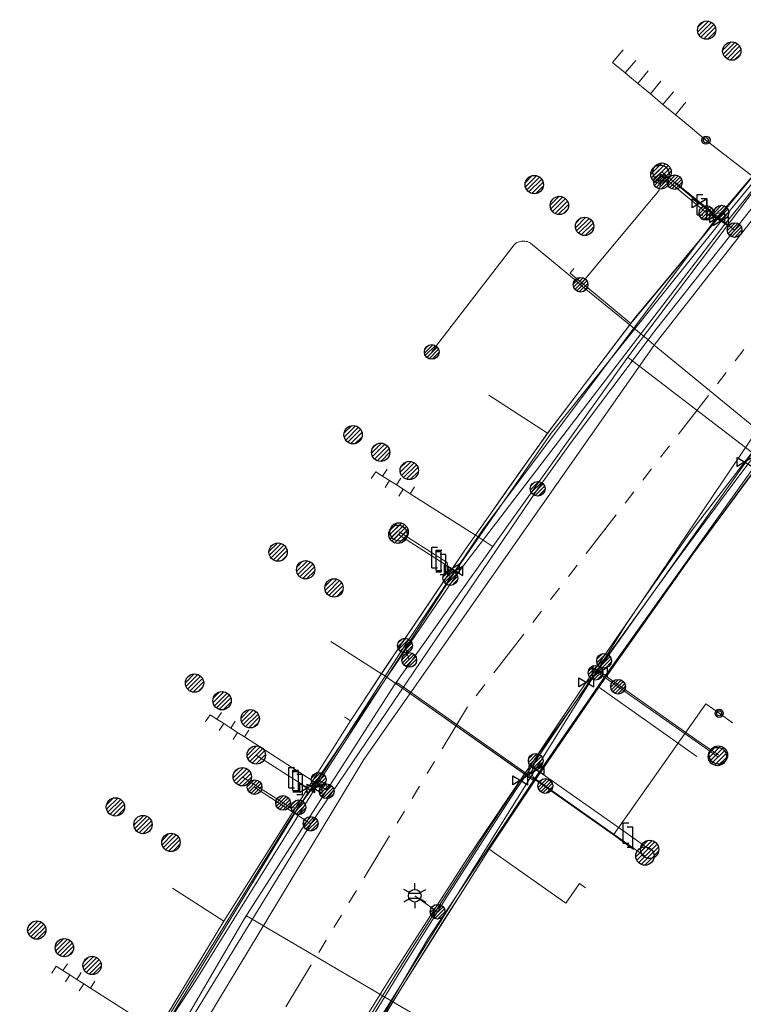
# Model space of a CAD drawing. Header units: metres. Extents: x 197355 to 199157, y 355772 to 356286.
# Tile 96 of 256: x 197612 to 197656, y 356110 to 356170. Entities that reach past the tile are written whole.
import ezdxf
from ezdxf.enums import TextEntityAlignment as Align
from ezdxf.lldxf.tags import DXFTag

# ---------------------------------------------------------------- set-up
doc = ezdxf.new("R2010")
doc.units = ezdxf.units.M
doc.linetypes.add('RI-GWA', pattern=[18.45, 6, -1.8, 1.75, -1.8, 1.75, -1.8, 1.75, -1.8])
for name, color, linetype, lineweight in [('B-WE-KL-DATA_HULPSTUK_KPNB.V.-S', 90, 'Continuous', 25), ('B-WE-KL-DATA_KABELBUNDEL_KPNB.V.-G', 90, 'Continuous', 18), ('B-WE-KL-DATA_KABELBUNDEL_ZIGGOB.V.-G', 94, 'Continuous', 18), ('B-WE-KL-DATA_TELECOM_ZIGGOB.V.-G', 94, 'KL-TELECOM-ALGEMEEN-N', 18), ('B-WE-KL-DATA_ZIGGOB.V.-G', 94, 'KL-DATA-N', 18), ('B-WE-KL-ET_LS_ENEXISNETBEHEERB.V.-G', 190, 'KL-LS-N', 18), ('B-WE-KL-ET_LS_HULPSTUK_ENEXISNETBEHEERB.V.-G', 190, 'Continuous', 18), ('B-WE-KL-ET_LS_HULPSTUK_ENEXISNETBEHEERB.V.-S', 190, 'Continuous', 25), ('B-WE-KL-ET_LS_KABELBUNDEL_ENEXISNETBEHEERB.V.-G', 190, 'KL-BUNDEL-N', 18), ('B-WE-KL-GAS_HULPSTUK_ENEXISNETBEHEERB.V.-S', 30, 'Continuous', 25), ('B-WE-KL-GAS_LD_AANSLUITLEIDING_30 MBAR_PE_25_ENEXISNETBEHEERB.V.-G', 50, 'KL-GAS-LD-N', 18), ('B-WE-KL-GAS_LD_AANSLUITLEIDING_30 MBAR_PE_40_ENEXISNETBEHEERB.V.-G', 50, 'KL-GAS-LD-N', 18), ('B-WE-KL-GAS_LD_ENEXISNETBEHEERB.V.-G', 50, 'KL-GAS-LD-N', 18), ('B-WE-KL-GAS_LD_HOOFDLEIDING_30 MBAR_PE_ENEXISNETBEHEERB.V.-G', 50, 'KL-GAS-LD-N', 18), ('B-WE-KL-GAS_LD_HOOFDLEIDING_30 MBAR_PVC_110_ENEXISNETBEHEERB.V.-G', 50, 'KL-GAS-LD-N', 18), ('B-WE-KL-WATER_HULPSTUK_NVWATERLEIDINGMAATSCHAPPIJLIMBURG-S', 170, 'Continuous', 25), ('B-WE-KL-WATER_TRANSPORTLEIDING_NVWATERLEIDINGMAATSCHAPPIJLIMBURG-G', 170, 'KL-WATER-TR-N', 18), ('B-WE-RI-GWA_GEMEENTEROERMOND-G', 30, 'RI-GWA', 18)]:
    doc.layers.add(name, color=color, linetype=linetype, lineweight=lineweight)
doc.styles.add('NLCS-ISO', font='NLCS-ISO.ttf')
doc.styles.get("Standard").update_dxf_attribs({"font": 'isocp.shx'})
doc.linetypes.add('KL-BUNDEL-N', pattern='A,28,-5,[103,NLCS.SHX,S=1.25,R=0,X=0,Y=0],-5,[103,NLCS.SHX,S=1.25,R=0,X=0,Y=0],-5,[103,NLCS.SHX,S=1.25,R=0,X=0,Y=0],-5,[103,NLCS.SHX,S=1.25,R=0,X=0,Y=0],-5', length=53)
tags = doc.linetypes.add('KL-DATA-N', pattern='A,4,-1,[101,NLCS.SHX,S=0.5,R=0,X=0,Y=0],-1,4,-1,["D",Standard,S=1,R=0,X=-0.25,Y=-0.5],-1.5', length=12.5).pattern_tags.tags
tags[18] = DXFTag(74, 10)
tags = doc.linetypes.add('KL-GAS-LD-N', pattern='A,4,-1,[69,NLCS.SHX,S=0.5,R=0,X=0,Y=0],-1,4,-1,["L",Standard,S=1,R=0,X=0.25,Y=-0.5],-2', length=13).pattern_tags.tags
tags[18] = DXFTag(74, 10)
tags = doc.linetypes.add('KL-LS-N', pattern='A,4,-1,[103,NLCS.SHX,S=0.75,R=0,X=0,Y=0],-1,4,-1,["L",Standard,S=1,R=0,X=0,Y=-0.5],-2', length=13).pattern_tags.tags
tags[18] = DXFTag(74, 10)
doc.linetypes.add('KL-TELECOM-ALGEMEEN-N', pattern='A,7,-1,[101,NLCS.SHX,S=0.5,R=0,X=0,Y=0],-1', length=9)
doc.linetypes.add('KL-WATER-TR-N', pattern='A,7,-0.5,[168,NLCS.SHX,S=0.75,R=0,X=0.75,Y=0],-2,[168,NLCS.SHX,S=0.75,R=0,X=0.75,Y=0],-2', length=11.5)

# ---------------------------------------------------------------- blocks, each defined once
blk = doc.blocks.new('SKL-ET_HULP_MOF-SO')
h = blk.add_hatch()
h.set_pattern_fill('ANSI31', color=256, scale=6, style=0)
h.set_pattern_definition([(45, (-2.25, -126.982), (-0.53033, 0.53033), [])])
edge = h.paths.add_edge_path()
edge.add_arc((0, 0), 2.25, 0, 360)
at = {"linetype": 'Continuous'}
blk.add_circle((0, 0), 2.25, dxfattribs=at)
blk = doc.blocks.new('SKL-WTB_HULP_AANSLUITPUNT-SO')
h = blk.add_hatch()
h.set_pattern_fill('ANSI31', color=256, scale=3, style=0)
h.set_pattern_definition([(45, (-1.125, -63.491), (-0.265165, 0.265165), [])])
edge = h.paths.add_edge_path()
edge.add_arc((0, 0), 1.12, 0, 360)
at = {"linetype": 'Continuous'}
blk.add_circle((0, 0), 1.12, dxfattribs=at)
blk = doc.blocks.new('SKL-WTB_HULP_AFSLUITER-SO')
for p, q in [((2.3, 1.37), (-2.3, -1.37)), ((-2.3, 1.37), (2.3, -1.37)), ((2.3, -1.37), (2.3, 1.37))]:
    blk.add_line(p, q)
at = {"ltscale": 0.1}
blk.add_line((-2.3, -1.37), (-2.3, 1.37), dxfattribs=at)
blk = doc.blocks.new('SKL-WTB_HULP_VERLOOPSTUK-SO')
for p, q in [((-0.539, -0.383), (-0.539, 0.867)), ((-0.539, 0.867), (-0.193, 0.867)), ((0.048, 0.598), (-0.298, 0.598)), ((0.048, -0.652), (0.048, 0.598)), ((-0.539, -0.383), (-0.193, -0.383)), ((0.048, -0.652), (-0.298, -0.652))]:
    blk.add_line(p, q)
blk = doc.blocks.new('SKL-ET_HULP_AANSLUITPUNT-SO')
h = blk.add_hatch()
h.set_pattern_fill('ANSI31', color=256, scale=30, style=0)
h.set_pattern_definition([(45, (-11.25, -634.91), (-2.65165, 2.65165), [])])
edge = h.paths.add_edge_path()
edge.add_arc((0, 0), 11.2, 0, 360)
at = {"linetype": 'Continuous'}
blk.add_circle((0, 0), 11.2, dxfattribs=at)
blk = doc.blocks.new('B-SIE-WEG_LICHTMAST-SO')
at = {"ltscale": 0.1}
for p, q in [((0, 0.386), (0, 0.772)), ((-0.334, 0.193), (-0.668, 0.386)), ((0.334, 0.193), (0.668, 0.386)), ((-0.334, -0.193), (-0.668, -0.386)), ((0, -0.386), (0, -0.772)), ((0.334, -0.193), (0.668, -0.386))]:
    blk.add_line(p, q, dxfattribs=at)
at = {"flags": 128}
for points in [[(-0.354, 0.152), (0.354, 0.152)], [(-0.354, -0.152), (0.354, -0.152)]]:
    blk.add_lwpolyline(points, dxfattribs=at)
at = {"ltscale": 0.1}
blk.add_circle((0, 0), 0.386, dxfattribs=at)
at = {"style": 'NLCS-ISO'}
blk.add_attdef('TYPE', text='', height=0.549, dxfattribs=at).set_placement((0, 0.772), align=Align.BOTTOM_CENTER)
blk = doc.blocks.new('SIE-WEG_AFVALBAK_TYPE_01')
for radius in [0.25, 0.156]:
    blk.add_circle((0, 0), radius)

msp = doc.modelspace()

# ---------------------------------------------------------------- linework, layer by layer
at = {"layer": 'B-WE-KL-DATA_KABELBUNDEL_KPNB.V.-G', "ltscale": 0.5, "flags": 128}
for points in [[(197655.318, 356157.482), (197656.988, 356159.598), (197663.302, 356167.565)], [(197650.823, 356160.429), (197650.697, 356159.886), (197650.243, 356159.344), (197646.029, 356154.287), (197645.905, 356154.139)], [(197651.656, 356160.411), (197655.318, 356157.483)], [(197616.652, 356098.599), (197632.646, 356125.097), (197650.411, 356150.442), (197650.685, 356150.805), (197657.284, 356159.254)], [(197643.281, 356141.657), (197645.356, 356144.537), (197650.026, 356150.758), (197650.301, 356151.125), (197655.318, 356157.482)], [(197636.804, 356150.025), (197637.246, 356150.601), (197641.84, 356156.588), (197641.895, 356156.634), (197641.953, 356156.676), (197642.015, 356156.712), (197642.08, 356156.742), (197642.147, 356156.767), (197642.216, 356156.787), (197642.287, 356156.8), (197642.358, 356156.807), (197642.43, 356156.808), (197642.501, 356156.803), (197642.572, 356156.791), (197642.642, 356156.774), (197642.71, 356156.751), (197642.775, 356156.722), (197642.838, 356156.687), (197645.525, 356154.452), (197645.905, 356154.139)], [(197645.905, 356154.139), (197650.026, 356150.758), (197650.411, 356150.442), (197656.711, 356145.272), (197656.712, 356145.272)], [(197624.02, 356093.85), (197648.63, 356133.282), (197656.711, 356145.272)], [(197629.404, 356121.167), (197643.281, 356141.657)], [(197629.404, 356121.167), (197627.501, 356122.412), (197625.976, 356123.409)], [(197575.683, 356112.365), (197586.897, 356107.4), (197597.742, 356101.674), (197607.337, 356096.03), (197607.604, 356095.882), (197610.394, 356094.329), (197610.597, 356094.245), (197610.806, 356094.179), (197611.019, 356094.13), (197611.237, 356094.1), (197611.456, 356094.088), (197611.675, 356094.094), (197611.893, 356094.12), (197612.107, 356094.163), (197612.318, 356094.224), (197612.523, 356094.303), (197612.72, 356094.399), (197612.908, 356094.512), (197613.086, 356094.64), (197613.253, 356094.782), (197613.407, 356094.938), (197616.062, 356098.884), (197618.532, 356103.38), (197629.404, 356121.167)]]:
    msp.add_lwpolyline(points, dxfattribs=at)
at = {"layer": 'B-WE-KL-DATA_KABELBUNDEL_ZIGGOB.V.-G', "ltscale": 0.5, "flags": 128}
for points in [[(197648.977, 356151.776), (197657.585, 356162.134)], [(197667.031, 356158.562), (197662.777, 356152.829), (197642.467, 356124.219)], [(197645.499, 356155.125), (197645.275, 356154.855), (197648.977, 356151.776)], [(197643.891, 356145.066), (197648.977, 356151.776)], [(197640.287, 356147.376), (197643.891, 356145.066)], [(197658.818, 356145.86), (197652.776, 356137.665), (197647.012, 356129.529)], [(197633.743, 356130.354), (197638.835, 356137.895), (197643.891, 356145.066)], [(197630.628, 356132.307), (197633.727, 356130.33)], [(197631.848, 356127.465), (197633.727, 356130.33)], [(197633.727, 356130.33), (197633.743, 356130.354)], [(197642.467, 356124.219), (197633.743, 356130.354)], [(197647.012, 356129.529), (197643.086, 356123.783)], [(197653.008, 356125.278), (197647.012, 356129.529)], [(197624.095, 356115.213), (197631.848, 356127.465)], [(197631.848, 356127.465), (197631.471, 356127.713)], [(197642.467, 356124.219), (197638.997, 356119.072), (197634.204, 356111.631), (197629.038, 356103.323), (197623.499, 356094.148), (197621.378, 356090.417), (197621.637, 356087.68)], [(197643.086, 356123.783), (197640.322, 356119.618)], [(197643.086, 356123.783), (197642.467, 356124.219)], [(197640.322, 356119.618), (197634.988, 356111.185), (197630.172, 356103.284)], [(197646.212, 356117.248), (197645.844, 356117.507), (197645.01, 356116.321), (197640.322, 356119.618)], [(197620.95, 356117.236), (197624.095, 356115.213)], [(197611.822, 356103.015), (197615.443, 356100.706), (197619.772, 356108.075), (197624.095, 356115.213)]]:
    msp.add_lwpolyline(points, dxfattribs=at)
at = {"layer": 'B-WE-KL-DATA_TELECOM_ZIGGOB.V.-G', "ltscale": 0.5, "flags": 128}
for points in [[(197657.015, 356162.608), (197657.585, 356162.134), (197649.189, 356152.055), (197644.096, 356145.35), (197642.631, 356143.309), (197641.368, 356141.528), (197640.103, 356139.723), (197638.835, 356137.895), (197637.566, 356136.044), (197636.293, 356134.17), (197635.019, 356132.274), (197633.743, 356130.354), (197643.086, 356123.783), (197640.565, 356119.996), (197638.942, 356117.463), (197637.593, 356115.338), (197636.275, 356113.245), (197634.988, 356111.185), (197633.735, 356109.158), (197632.514, 356107.165), (197631.326, 356105.207), (197630.172, 356103.284), (197629.003, 356101.313), (197627.871, 356099.383), (197622.524, 356090.203), (197623.142, 356087.475), (197625.937, 356085.43), (197627.442, 356084.258), (197629.005, 356083.028), (197630.623, 356081.741), (197632.987, 356079.84), (197633.219, 356080.166)], [(197657.015, 356162.608), (197657.585, 356162.134), (197649.189, 356152.055), (197644.096, 356145.35), (197642.631, 356143.309), (197641.368, 356141.528), (197640.103, 356139.723), (197638.835, 356137.895), (197637.566, 356136.044), (197636.293, 356134.17), (197635.019, 356132.274), (197633.727, 356130.33), (197632.55, 356128.541), (197631.848, 356127.465), (197631.471, 356127.713)], [(197645.499, 356155.125), (197645.275, 356154.855), (197648.977, 356151.776), (197649.189, 356152.055), (197657.585, 356162.134), (197657.015, 356162.608)], [(197631.471, 356127.713), (197631.848, 356127.465), (197632.55, 356128.541), (197633.743, 356130.354), (197643.086, 356123.783), (197645.031, 356126.652), (197647.012, 356129.529), (197649.859, 356133.589), (197652.776, 356137.665), (197655.762, 356141.756), (197658.818, 356145.86), (197661.298, 356149.135), (197663.349, 356151.823), (197668.407, 356147.96)], [(197631.471, 356127.713), (197631.848, 356127.465), (197632.55, 356128.541), (197633.743, 356130.354), (197643.086, 356123.783), (197645.031, 356126.652), (197647.012, 356129.529), (197649.859, 356133.589), (197652.776, 356137.665), (197655.762, 356141.756), (197658.818, 356145.86), (197663.826, 356142.008)], [(197630.628, 356132.307), (197633.727, 356130.33), (197632.55, 356128.541), (197631.848, 356127.465), (197631.471, 356127.713)], [(197630.628, 356132.307), (197633.727, 356130.33), (197632.55, 356128.541), (197631.848, 356127.465), (197631.471, 356127.713)], [(197630.628, 356132.307), (197633.727, 356130.33), (197632.55, 356128.541), (197631.848, 356127.465), (197631.471, 356127.713)], [(197630.628, 356132.307), (197633.727, 356130.33), (197632.55, 356128.541), (197631.848, 356127.465), (197631.471, 356127.713)], [(197630.628, 356132.307), (197633.727, 356130.33), (197632.55, 356128.541), (197631.848, 356127.465), (197631.471, 356127.713)], [(197630.628, 356132.307), (197633.727, 356130.33), (197632.55, 356128.541), (197631.848, 356127.465), (197631.471, 356127.713)], [(197630.628, 356132.307), (197633.727, 356130.33), (197632.55, 356128.541), (197631.848, 356127.465), (197631.471, 356127.713)], [(197630.628, 356132.307), (197633.727, 356130.33), (197632.55, 356128.541), (197631.848, 356127.465), (197631.471, 356127.713)], [(197630.628, 356132.307), (197633.727, 356130.33), (197632.55, 356128.541), (197631.848, 356127.465), (197631.471, 356127.713)], [(197630.628, 356132.307), (197633.727, 356130.33), (197632.55, 356128.541), (197631.848, 356127.465), (197631.471, 356127.713)], [(197630.628, 356132.307), (197633.727, 356130.33), (197632.55, 356128.541), (197631.848, 356127.465), (197631.471, 356127.713)], [(197630.628, 356132.307), (197633.727, 356130.33), (197632.55, 356128.541), (197631.848, 356127.465), (197631.471, 356127.713)], [(197630.628, 356132.307), (197633.727, 356130.33), (197632.55, 356128.541), (197631.848, 356127.465), (197631.471, 356127.713)], [(197630.628, 356132.307), (197633.727, 356130.33), (197632.55, 356128.541), (197631.848, 356127.465), (197631.471, 356127.713)], [(197630.628, 356132.307), (197633.727, 356130.33), (197632.55, 356128.541), (197631.848, 356127.465), (197631.471, 356127.713)], [(197630.628, 356132.307), (197633.727, 356130.33), (197632.55, 356128.541), (197631.848, 356127.465), (197631.471, 356127.713)], [(197630.628, 356132.307), (197633.727, 356130.33), (197632.55, 356128.541), (197631.848, 356127.465), (197631.471, 356127.713)], [(197630.628, 356132.307), (197633.727, 356130.33), (197632.55, 356128.541), (197631.848, 356127.465), (197631.471, 356127.713)], [(197631.471, 356127.713), (197631.848, 356127.465), (197632.55, 356128.541), (197633.743, 356130.354), (197643.086, 356123.783), (197640.565, 356119.996), (197638.942, 356117.463), (197637.593, 356115.338), (197636.275, 356113.245), (197634.988, 356111.185), (197633.735, 356109.158), (197632.514, 356107.165), (197631.326, 356105.207), (197630.172, 356103.284), (197629.003, 356101.313), (197627.871, 356099.383), (197622.524, 356090.203), (197623.142, 356087.475), (197625.937, 356085.43), (197627.442, 356084.258), (197629.005, 356083.028), (197630.623, 356081.741), (197632.296, 356080.398), (197633.063, 356081.708), (197633.679, 356081.348), (197637.575, 356088.009), (197636.798, 356088.463)], [(197631.471, 356127.713), (197631.848, 356127.465), (197632.55, 356128.541), (197633.743, 356130.354), (197643.086, 356123.783), (197640.565, 356119.996), (197638.942, 356117.463), (197637.593, 356115.338), (197636.275, 356113.245), (197634.988, 356111.185), (197633.735, 356109.158), (197632.514, 356107.165), (197631.326, 356105.207), (197630.172, 356103.284), (197636.281, 356099.696)], [(197631.471, 356127.713), (197631.848, 356127.465), (197632.55, 356128.541), (197633.743, 356130.354), (197643.086, 356123.783), (197645.031, 356126.652), (197647.012, 356129.529), (197653.008, 356125.278)], [(197631.471, 356127.713), (197631.848, 356127.465), (197632.55, 356128.541), (197633.743, 356130.354), (197643.086, 356123.783), (197640.565, 356119.996), (197640.322, 356119.618), (197645.01, 356116.321), (197645.844, 356117.507), (197646.212, 356117.248)]]:
    msp.add_lwpolyline(points, dxfattribs=at)
at = {"layer": 'B-WE-KL-DATA_ZIGGOB.V.-G', "ltscale": 0.5, "flags": 128}
msp.add_lwpolyline([(197634.534, 356076.285), (197634.174, 356076.74), (197634.069, 356077.31), (197634.498, 356077.835), (197632.602, 356079.302), (197631.616, 356077.921), (197621.884, 356085.078), (197621.378, 356090.417), (197623.499, 356094.148), (197629.038, 356103.323), (197634.204, 356111.631), (197638.997, 356119.072), (197642.467, 356124.219), (197662.777, 356152.829), (197667.031, 356158.562), (197669.93, 356162.275), (197678.762, 356171.715), (197683.715, 356177.577), (197703.399, 356196.675), (197729.636, 356219.51), (197733.823, 356222.706), (197734.486, 356223.011), (197735.301, 356223.264), (197736.498, 356223.331), (197737.749, 356223.035), (197738.86, 356222.396), (197743.687, 356216.772), (197750.039, 356223.262), (197753.761, 356226.299), (197776.533, 356241.02), (197787.535, 356244.89)], dxfattribs=at)
at = {"layer": 'B-WE-KL-ET_LS_ENEXISNETBEHEERB.V.-G', "ltscale": 0.5, "flags": 128}
for points in [[(197726.714, 356229.311), (197726.953, 356229.509), (197727.037, 356229.602), (197727.064, 356229.694), (197727.033, 356229.784), (197726.946, 356229.874), (197726.831, 356229.94), (197726.717, 356229.962), (197726.603, 356229.937), (197726.49, 356229.868), (197722.632, 356226.715), (197719.119, 356223.834), (197715.629, 356220.938), (197711.815, 356217.734), (197704.253, 356211.518), (197701.878, 356209.383), (197699.97, 356207.649), (197698.044, 356205.88), (197696.284, 356204.245), (197694.562, 356202.629), (197692.879, 356201.031), (197691.235, 356199.453), (197689.63, 356197.893), (197688.064, 356196.352), (197686.536, 356194.831), (197685.048, 356193.328), (197683.121, 356191.349), (197681.44, 356189.592), (197679.816, 356187.862), (197678.249, 356186.16), (197672.54, 356179.773), (197653.97, 356157.913), (197639.929, 356139.164), (197635.169, 356132.067), (197629.891, 356123.858), (197628.662, 356122.179), (197620.521, 356108.801), (197616.861, 356102.656), (197616.806, 356102.527), (197616.809, 356102.423), (197616.864, 356102.334), (197616.971, 356102.261), (197616.987, 356102.253), (197617.105, 356102.215), (197617.207, 356102.223), (197617.293, 356102.279), (197617.363, 356102.382)], [(197676.315, 356183.996), (197672.54, 356179.773), (197653.97, 356157.913), (197639.929, 356139.164), (197635.169, 356132.067), (197629.891, 356123.858), (197628.662, 356122.179), (197620.521, 356108.801), (197612.578, 356095.463), (197612.525, 356095.337), (197612.509, 356095.177), (197612.544, 356095.02), (197612.628, 356094.882), (197612.752, 356094.778), (197613.956, 356094.067), (197621.16, 356089.861), (197621.306, 356089.732), (197621.392, 356089.556), (197621.404, 356089.362), (197621.34, 356089.177), (197620.133, 356087.11), (197620.035, 356086.896), (197619.981, 356086.666), (197619.975, 356086.43), (197620.019, 356086.183), (197620.127, 356085.909), (197620.255, 356085.644), (197620.404, 356085.39), (197620.57, 356085.148), (197620.755, 356084.918), (197620.956, 356084.704), (197621.174, 356084.505), (197621.405, 356084.323), (197621.892, 356083.969), (197635.646, 356073.258), (197636.422, 356072.629), (197638.492, 356070.885), (197638.662, 356070.791), (197638.856, 356070.77), (197639.043, 356070.825), (197639.194, 356070.947), (197640.304, 356072.28), (197640.456, 356072.403), (197640.643, 356072.458), (197640.837, 356072.437), (197641.008, 356072.344), (197642.657, 356070.971), (197642.76, 356070.915), (197642.876, 356070.903), (197642.988, 356070.936), (197643.079, 356071.01)], [(197679.756, 356171.436), (197679.018, 356170.604), (197678.884, 356170.414), (197678.795, 356170.199), (197678.757, 356169.969), (197678.77, 356169.737), (197678.794, 356169.601), (197678.896, 356169.276), (197679.011, 356168.967), (197679.14, 356168.676), (197679.282, 356168.404), (197679.436, 356168.153), (197679.6, 356167.923), (197679.775, 356167.717), (197679.96, 356167.534), (197680.033, 356167.451), (197680.069, 356167.346), (197680.062, 356167.236), (197680.013, 356167.137), (197674.962, 356160.57), (197674.816, 356160.441), (197674.631, 356160.378), (197674.437, 356160.391), (197674.262, 356160.477), (197673.86, 356160.787), (197673.54, 356160.941), (197673.22, 356161.069), (197672.903, 356161.17), (197672.59, 356161.244), (197672.28, 356161.291), (197671.974, 356161.31), (197671.675, 356161.302), (197671.381, 356161.267), (197671.095, 356161.205), (197670.817, 356161.116), (197670.547, 356161), (197670.287, 356160.857), (197670.037, 356160.689), (197669.798, 356160.494), (197669.571, 356160.275), (197669.355, 356160.031), (197668.289, 356158.673), (197665.934, 356155.761), (197662.113, 356150.945), (197658.356, 356146.092), (197656.903, 356144.182), (197655.158, 356141.865), (197651.462, 356136.864), (197647.833, 356131.826), (197646.236, 356129.581), (197641.932, 356123.2), (197639.744, 356119.843), (197637.695, 356116.637), (197637.161, 356115.79), (197635.207, 356112.658), (197633.284, 356109.517), (197632.65, 356108.47), (197630.461, 356104.796), (197629.554, 356103.251), (197620.133, 356087.11), (197620.035, 356086.896), (197619.981, 356086.666), (197619.975, 356086.43), (197620.019, 356086.183), (197620.127, 356085.909), (197620.255, 356085.644), (197620.404, 356085.39), (197620.57, 356085.148), (197620.755, 356084.918), (197620.956, 356084.704), (197621.174, 356084.505), (197621.405, 356084.323), (197621.892, 356083.969), (197635.646, 356073.258), (197636.422, 356072.629), (197638.492, 356070.885), (197638.662, 356070.791), (197638.856, 356070.77), (197639.043, 356070.825), (197639.194, 356070.947), (197640.304, 356072.28), (197640.456, 356072.403), (197640.643, 356072.458), (197640.837, 356072.437), (197641.008, 356072.344), (197642.657, 356070.971), (197642.76, 356070.915), (197642.876, 356070.903), (197642.988, 356070.936), (197643.079, 356071.01)], [(197675.791, 356158.176), (197673.731, 356160.02), (197671.667, 356160.626), (197669.742, 356159.714), (197666.069, 356155.15), (197656.559, 356143.058), (197647.469, 356130.29), (197643.277, 356124.183), (197636.556, 356114.138), (197622.957, 356090.758), (197622.606, 356088.673), (197623.718, 356086.874), (197635.545, 356077.576)], [(197653.598, 356158.529), (197650.757, 356160.896)], [(197654.511, 356158.549), (197653.764, 356158.391), (197653.598, 356158.529)], [(197637.941, 356136.2), (197637.752, 356137.141), (197634.81, 356139.02)], [(197635.169, 356132.067), (197635.43, 356131.187)], [(197646.822, 356130.404), (197647.079, 356130.311), (197647.315, 356130.173), (197648.196, 356129.547)], [(197648.196, 356129.547), (197654.265, 356125.28)], [(197643.16, 356125.02), (197642.981, 356124.618), (197642.918, 356124.4), (197642.931, 356124.203), (197643.021, 356124.028), (197643.187, 356123.873), (197643.748, 356123.479)], [(197627.715, 356122.441), (197625.221, 356124.045)], [(197629.891, 356123.858), (197630.323, 356123.581), (197630.391, 356123.452), (197630.382, 356123.157)], [(197643.748, 356123.479), (197649.837, 356119.192)], [(197628.662, 356122.179), (197628.2, 356122.123), (197627.715, 356122.441)], [(197637.161, 356115.79), (197635.77, 356116.768)]]:
    msp.add_lwpolyline(points, dxfattribs=at)
at = {"layer": 'B-WE-KL-ET_LS_HULPSTUK_ENEXISNETBEHEERB.V.-G', "ltscale": 0.5, "flags": 128}
msp.add_lwpolyline([(197639.744, 356119.843), (197637.695, 356116.637)], dxfattribs=at)
at = {"layer": 'B-WE-KL-ET_LS_KABELBUNDEL_ENEXISNETBEHEERB.V.-G', "ltscale": 0.5, "flags": 128}
for points in [[(197676.315, 356183.996), (197672.54, 356179.773), (197653.97, 356157.913), (197639.929, 356139.164), (197635.169, 356132.067), (197629.891, 356123.858), (197628.662, 356122.179), (197620.521, 356108.801), (197616.861, 356102.656)], [(197675.193, 356160.873), (197674.962, 356160.57), (197674.816, 356160.441), (197674.631, 356160.378), (197674.437, 356160.391), (197674.262, 356160.477), (197673.86, 356160.787), (197673.54, 356160.941), (197673.22, 356161.069), (197672.903, 356161.17), (197672.59, 356161.244), (197672.28, 356161.291), (197671.974, 356161.31), (197671.675, 356161.302), (197671.381, 356161.267), (197671.095, 356161.205), (197670.817, 356161.116), (197670.547, 356161), (197670.287, 356160.857), (197670.037, 356160.689), (197669.798, 356160.494), (197669.571, 356160.275), (197669.355, 356160.031), (197668.289, 356158.673), (197665.934, 356155.761), (197662.113, 356150.945), (197658.356, 356146.092), (197656.721, 356143.942), (197655.158, 356141.865), (197651.462, 356136.864), (197647.833, 356131.826), (197646.236, 356129.581), (197641.932, 356123.2), (197639.744, 356119.843)], [(197675.791, 356158.176), (197673.731, 356160.02), (197671.667, 356160.626), (197669.742, 356159.714), (197666.069, 356155.15), (197656.559, 356143.058), (197647.469, 356130.29), (197643.277, 356124.183), (197636.556, 356114.138), (197622.957, 356090.758), (197622.606, 356088.673), (197623.718, 356086.874), (197635.545, 356077.576)], [(197639.744, 356119.843), (197637.695, 356116.637)], [(197637.695, 356116.637), (197637.161, 356115.79), (197635.207, 356112.658), (197633.284, 356109.517), (197632.65, 356108.47), (197630.461, 356104.796), (197629.554, 356103.251), (197621.34, 356089.177)]]:
    msp.add_lwpolyline(points, dxfattribs=at)
at = {"layer": 'B-WE-KL-GAS_LD_AANSLUITLEIDING_30 MBAR_PE_25_ENEXISNETBEHEERB.V.-G', "ltscale": 0.5, "flags": 128}
for points in [[(197653.182, 356159.115), (197650.886, 356161.024)], [(197653.566, 356158.796), (197653.182, 356159.115)]]:
    msp.add_lwpolyline(points, dxfattribs=at)
at = {"layer": 'B-WE-KL-GAS_LD_AANSLUITLEIDING_30 MBAR_PE_40_ENEXISNETBEHEERB.V.-G', "ltscale": 0.5, "flags": 128}
for points in [[(197637.614, 356137.039), (197637.343, 356137.211)], [(197646.249, 356129.825), (197647.069, 356130.447), (197647.086, 356130.453)], [(197642.227, 356123.817), (197643.003, 356124.456), (197643.218, 356124.465)], [(197628.858, 356123.58), (197628.606, 356123.743)]]:
    msp.add_lwpolyline(points, dxfattribs=at)
at = {"layer": 'B-WE-KL-GAS_LD_ENEXISNETBEHEERB.V.-G', "ltscale": 0.5, "flags": 128}
for points in [[(197614.766, 356099.739), (197628.104, 356121.386), (197638.335, 356136.405), (197638.512, 356136.641), (197654.72, 356157.836), (197665.922, 356171.676), (197678.567, 356186.081), (197698.313, 356205.198), (197704.406, 356210.868), (197718.358, 356222.724), (197727.032, 356229.287)], [(197637.343, 356137.211), (197634.74, 356138.873)], [(197647.086, 356130.453), (197653.096, 356126.226), (197653.918, 356125.656), (197654.331, 356125.375)], [(197628.606, 356123.743), (197626.079, 356125.374)], [(197643.218, 356124.465), (197649.047, 356120.359)], [(197649.047, 356120.359), (197650.126, 356119.599)]]:
    msp.add_lwpolyline(points, dxfattribs=at)
at = {"layer": 'B-WE-KL-GAS_LD_HOOFDLEIDING_30 MBAR_PE_ENEXISNETBEHEERB.V.-G', "ltscale": 0.5, "flags": 128}
for points in [[(197654.258, 356158.22), (197653.566, 356158.796)], [(197654.489, 356158.028), (197654.258, 356158.22)], [(197638.035, 356136.77), (197637.614, 356137.039)], [(197638.249, 356136.633), (197638.035, 356136.77)], [(197629.194, 356123.363), (197628.858, 356123.58)], [(197629.651, 356123.306), (197629.443, 356123.203), (197629.194, 356123.363)]]:
    msp.add_lwpolyline(points, dxfattribs=at)
at = {"layer": 'B-WE-KL-GAS_LD_HOOFDLEIDING_30 MBAR_PVC_110_ENEXISNETBEHEERB.V.-G', "ltscale": 0.5, "flags": 128}
for points in [[(197615.787, 356099.992), (197616.461, 356101.135), (197619.429, 356107.087), (197622.451, 356111.674), (197630.076, 356123.992), (197638.249, 356136.633), (197644.11, 356145.05), (197654.489, 356158.028), (197667.378, 356173.694), (197678.15, 356186.1), (197698.296, 356205.601), (197709.361, 356215.733), (197726.933, 356229.877), (197727.979, 356230.88)], [(197611.961, 356093.506), (197620.44, 356088.062), (197628.923, 356102.628), (197629.266, 356103.212), (197629.613, 356103.794), (197630.752, 356105.681), (197631.898, 356107.564), (197633.303, 356109.849), (197635.495, 356113.366), (197637.713, 356116.866), (197639.957, 356120.35), (197642.227, 356123.817), (197642.821, 356124.715), (197644.528, 356127.275), (197646.261, 356129.843), (197647.085, 356131.053), (197649.804, 356134.999), (197652.557, 356138.922), (197667.276, 356157.989), (197670.959, 356162.584), (197675.244, 356159.148), (197677.753, 356157.037), (197680.222, 356154.88), (197682.651, 356152.678), (197685.038, 356150.431), (197687.384, 356148.14), (197689.686, 356145.805), (197691.944, 356143.428), (197694.158, 356141.01), (197695.359, 356139.659), (197696.547, 356138.295), (197698.572, 356135.907), (197700.564, 356133.492), (197702.522, 356131.05), (197704.572, 356128.418), (197706.741, 356125.544), (197708.745, 356122.803), (197710.708, 356120.032), (197712.629, 356117.233), (197714.216, 356114.878), (197715.773, 356112.505), (197717.302, 356110.112), (197718.8, 356107.7), (197720.269, 356105.27), (197721.708, 356102.823), (197723.117, 356100.357), (197724.495, 356097.875), (197724.651, 356097.555)]]:
    msp.add_lwpolyline(points, dxfattribs=at)
at = {"layer": 'B-WE-KL-WATER_TRANSPORTLEIDING_NVWATERLEIDINGMAATSCHAPPIJLIMBURG-G', "ltscale": 0.5, "flags": 128}
for points in [[(197612.237, 356092.848), (197621.007, 356107.889), (197625.368, 356115.369), (197630.394, 356123.224), (197634.521, 356129.675), (197640.547, 356138.13), (197648.796, 356149.702), (197656.766, 356160.251), (197656.936, 356160.452), (197666.628, 356171.856), (197669.394, 356174.977), (197672.453, 356178.288)], [(197648.632, 356167.092), (197647.864, 356167.732), (197648.505, 356168.5)], [(197648.632, 356167.092), (197649.273, 356167.86)], [(197649.401, 356166.451), (197648.632, 356167.092)], [(197649.401, 356166.451), (197650.041, 356167.219)], [(197650.169, 356165.811), (197649.401, 356166.451)], [(197650.169, 356165.811), (197650.809, 356166.579)], [(197650.937, 356165.171), (197651.577, 356165.939)], [(197650.937, 356165.171), (197650.169, 356165.811)], [(197651.705, 356164.53), (197652.345, 356165.298)], [(197651.705, 356164.53), (197650.937, 356165.171)], [(197652.473, 356163.89), (197651.705, 356164.53)], [(197653.568, 356162.978), (197652.473, 356163.89)], [(197656.766, 356160.251), (197656.797, 356160.29), (197656.89, 356160.408), (197656.257, 356160.897), (197653.568, 356162.978)], [(197648.796, 356149.702), (197648.836, 356149.672), (197661.566, 356139.897)], [(197633.802, 356142.433), (197633.38, 356142.702), (197633.112, 356142.28)], [(197633.802, 356142.433), (197634.071, 356142.854)], [(197634.224, 356142.164), (197633.802, 356142.433)], [(197634.224, 356142.164), (197633.956, 356141.742)], [(197634.646, 356141.895), (197634.224, 356142.164)], [(197634.646, 356141.895), (197634.915, 356142.316)], [(197635.068, 356141.626), (197634.646, 356141.895)], [(197635.489, 356141.357), (197635.758, 356141.779)], [(197635.068, 356141.626), (197634.798, 356141.205)], [(197635.489, 356141.357), (197635.068, 356141.626)], [(197640.547, 356138.13), (197640.505, 356138.157), (197639.704, 356138.668), (197635.489, 356141.357)], [(197634.521, 356129.675), (197634.565, 356129.699), (197634.715, 356129.784), (197647.908, 356120.481)], [(197647.908, 356120.481), (197653.555, 356128.502), (197654.373, 356127.926)], [(197623.673, 356127.563), (197623.944, 356127.983)], [(197654.373, 356127.926), (197655.19, 356127.35)], [(197623.673, 356127.563), (197623.253, 356127.834), (197622.974, 356127.419)], [(197624.093, 356127.292), (197623.673, 356127.563)], [(197624.093, 356127.292), (197623.814, 356126.877)], [(197624.513, 356127.021), (197624.093, 356127.292)], [(197624.513, 356127.021), (197624.784, 356127.441)], [(197624.933, 356126.75), (197624.513, 356127.021)], [(197624.933, 356126.75), (197624.662, 356126.33)], [(197625.353, 356126.479), (197624.933, 356126.75)], [(197625.353, 356126.479), (197625.625, 356126.899)], [(197630.394, 356123.224), (197630.352, 356123.251), (197629.554, 356123.766), (197625.353, 356126.479)], [(197647.908, 356120.481), (197649.146, 356119.601)], [(197625.368, 356115.369), (197625.396, 356115.41), (197625.48, 356115.535), (197643.411, 356104.994), (197643.31, 356104.822)], [(197614.261, 356112.188), (197613.839, 356112.457), (197613.571, 356112.035)], [(197614.261, 356112.188), (197614.53, 356112.609)], [(197614.683, 356111.919), (197614.261, 356112.188)], [(197614.683, 356111.919), (197614.415, 356111.497)], [(197615.105, 356111.65), (197614.683, 356111.919)], [(197615.105, 356111.65), (197615.374, 356112.071)], [(197615.527, 356111.381), (197615.105, 356111.65)], [(197615.527, 356111.381), (197615.258, 356110.959)], [(197615.949, 356111.112), (197615.527, 356111.381)], [(197615.949, 356111.112), (197616.217, 356111.534)], [(197621.007, 356107.889), (197620.964, 356107.916), (197620.164, 356108.426), (197615.949, 356111.112)]]:
    msp.add_lwpolyline(points, dxfattribs=at)
at = {"layer": 'B-WE-RI-GWA_GEMEENTEROERMOND-G', "ltscale": 0.5, "flags": 128}
for points in [[(197670.638, 356169.269), (197638.994, 356128.318)], [(197638.994, 356128.318), (197613.728, 356086.574)]]:
    msp.add_lwpolyline(points, dxfattribs=at)

# ---------------------------------------------------------------- block references
at = {"layer": 'B-WE-KL-DATA_HULPSTUK_KPNB.V.-S', "xscale": 0.2, "yscale": 0.2, "zscale": 0.2}
for p in [(197650.823, 356160.429), (197651.656, 356160.411), (197655.318, 356157.483), (197655.318, 356157.482), (197655.318, 356157.482), (197645.905, 356154.139), (197645.905, 356154.139), (197645.905, 356154.139), (197636.804, 356150.025), (197643.281, 356141.657), (197643.281, 356141.657), (197625.976, 356123.409), (197629.404, 356121.167), (197629.404, 356121.167), (197629.404, 356121.167)]:
    msp.add_blockref('SKL-ET_HULP_MOF-SO', p, dxfattribs=at)
at = {"layer": 'B-WE-KL-ET_LS_HULPSTUK_ENEXISNETBEHEERB.V.-S'}
for name, p, xscale, yscale, zscale in [('SKL-ET_HULP_AANSLUITPUNT-SO', (197653.613, 356169.709), 0.05, 0.05, 0.05), ('SKL-ET_HULP_AANSLUITPUNT-SO', (197655.15, 356168.43), 0.05, 0.05, 0.05), ('SKL-ET_HULP_AANSLUITPUNT-SO', (197650.757, 356160.896), 0.05, 0.05, 0.05), ('SKL-ET_HULP_AANSLUITPUNT-SO', (197643.073, 356160.264), 0.05, 0.05, 0.05), ('SKL-ET_HULP_AANSLUITPUNT-SO', (197644.611, 356158.985), 0.05, 0.05, 0.05), ('SKL-ET_HULP_MOF-SO', (197653.598, 356158.529), 0.2, 0.2, 0.2), ('SKL-ET_HULP_MOF-SO', (197654.511, 356158.549), 0.2, 0.2, 0.2), ('SKL-ET_HULP_AANSLUITPUNT-SO', (197646.149, 356157.707), 0.05, 0.05, 0.05), ('SKL-ET_HULP_AANSLUITPUNT-SO', (197631.998, 356144.965), 0.05, 0.05, 0.05), ('SKL-ET_HULP_AANSLUITPUNT-SO', (197633.684, 356143.889), 0.05, 0.05, 0.05), ('SKL-ET_HULP_AANSLUITPUNT-SO', (197635.429, 356142.776), 0.05, 0.05, 0.05), ('SKL-ET_HULP_AANSLUITPUNT-SO', (197634.81, 356139.02), 0.05, 0.05, 0.05), ('SKL-ET_HULP_AANSLUITPUNT-SO', (197627.414, 356137.782), 0.05, 0.05, 0.05), ('SKL-ET_HULP_AANSLUITPUNT-SO', (197629.098, 356136.703), 0.05, 0.05, 0.05), ('SKL-ET_HULP_MOF-SO', (197637.941, 356136.2), 0.2, 0.2, 0.2), ('SKL-ET_HULP_AANSLUITPUNT-SO', (197630.831, 356135.594), 0.05, 0.05, 0.05), ('SKL-ET_HULP_MOF-SO', (197635.169, 356132.067), 0.2, 0.2, 0.2), ('SKL-ET_HULP_MOF-SO', (197635.43, 356131.187), 0.2, 0.2, 0.2), ('SKL-ET_HULP_MOF-SO', (197647.342, 356131.135), 0.2, 0.2, 0.2), ('SKL-ET_HULP_AANSLUITPUNT-SO', (197622.302, 356129.772), 0.05, 0.05, 0.05), ('SKL-ET_HULP_MOF-SO', (197646.822, 356130.404), 0.2, 0.2, 0.2), ('SKL-ET_HULP_MOF-SO', (197648.196, 356129.547), 0.2, 0.2, 0.2), ('SKL-ET_HULP_AANSLUITPUNT-SO', (197623.986, 356128.693), 0.05, 0.05, 0.05), ('SKL-ET_HULP_AANSLUITPUNT-SO', (197625.707, 356127.591), 0.05, 0.05, 0.05), ('SKL-ET_HULP_AANSLUITPUNT-SO', (197654.265, 356125.28), 0.05, 0.05, 0.05), ('SKL-ET_HULP_MOF-SO', (197643.16, 356125.02), 0.2, 0.2, 0.2), ('SKL-ET_HULP_AANSLUITPUNT-SO', (197625.221, 356124.045), 0.05, 0.05, 0.05), ('SKL-ET_HULP_MOF-SO', (197629.891, 356123.858), 0.2, 0.2, 0.2), ('SKL-ET_HULP_MOF-SO', (197643.748, 356123.479), 0.2, 0.2, 0.2), ('SKL-ET_HULP_MOF-SO', (197630.382, 356123.157), 0.2, 0.2, 0.2), ('SKL-ET_HULP_AANSLUITPUNT-SO', (197617.469, 356122.2), 0.05, 0.05, 0.05), ('SKL-ET_HULP_MOF-SO', (197627.715, 356122.441), 0.2, 0.2, 0.2), ('SKL-ET_HULP_MOF-SO', (197628.662, 356122.179), 0.2, 0.2, 0.2), ('SKL-ET_HULP_AANSLUITPUNT-SO', (197619.154, 356121.121), 0.05, 0.05, 0.05), ('SKL-ET_HULP_AANSLUITPUNT-SO', (197620.863, 356120.027), 0.05, 0.05, 0.05), ('SKL-ET_HULP_AANSLUITPUNT-SO', (197649.837, 356119.192), 0.05, 0.05, 0.05), ('SKL-ET_HULP_MOF-SO', (197637.161, 356115.79), 0.2, 0.2, 0.2), ('SKL-ET_HULP_AANSLUITPUNT-SO', (197612.662, 356114.666), 0.05, 0.05, 0.05), ('SKL-ET_HULP_AANSLUITPUNT-SO', (197614.346, 356113.588), 0.05, 0.05, 0.05), ('SKL-ET_HULP_AANSLUITPUNT-SO', (197616.044, 356112.5), 0.05, 0.05, 0.05)]:
    msp.add_blockref(name, p, dxfattribs=dict(at, xscale=xscale, yscale=yscale, zscale=zscale))
msp.add_blockref('B-SIE-WEG_LICHTMAST-SO', (197635.77, 356116.768), dxfattribs=at)
at = {"layer": 'B-WE-KL-GAS_HULPSTUK_ENEXISNETBEHEERB.V.-S'}
for name, p, xscale, yscale, zscale in [('SKL-WTB_HULP_AANSLUITPUNT-SO', (197653.613, 356169.709), 0.5, 0.5, 0.5), ('SKL-WTB_HULP_AANSLUITPUNT-SO', (197655.15, 356168.43), 0.5, 0.5, 0.5), ('SKL-WTB_HULP_AANSLUITPUNT-SO', (197650.886, 356161.024), 0.5, 0.5, 0.5), ('SKL-WTB_HULP_AANSLUITPUNT-SO', (197643.073, 356160.264), 0.5, 0.5, 0.5), ('SKL-WTB_HULP_AANSLUITPUNT-SO', (197644.611, 356158.985), 0.5, 0.5, 0.5), ('SKL-WTB_HULP_AFSLUITER-SO', (197653.182, 356159.115), 0.2, 0.2, 0.2), ('SKL-WTB_HULP_AANSLUITPUNT-SO', (197646.149, 356157.707), 0.5, 0.5, 0.5), ('SKL-WTB_HULP_AFSLUITER-SO', (197654.258, 356158.22), 0.2, 0.2, 0.2), ('SKL-WTB_HULP_AFSLUITER-SO', (197654.489, 356158.028), 0.2, 0.2, 0.2), ('SKL-WTB_HULP_AANSLUITPUNT-SO', (197631.998, 356144.965), 0.5, 0.5, 0.5), ('SKL-WTB_HULP_AANSLUITPUNT-SO', (197633.684, 356143.889), 0.5, 0.5, 0.5), ('SKL-WTB_HULP_AFSLUITER-SO', (197655.935, 356143.298), 0.2, 0.2, 0.2), ('SKL-WTB_HULP_AANSLUITPUNT-SO', (197635.429, 356142.776), 0.5, 0.5, 0.5), ('SKL-WTB_HULP_AANSLUITPUNT-SO', (197634.74, 356138.873), 0.5, 0.5, 0.5), ('SKL-WTB_HULP_AANSLUITPUNT-SO', (197627.414, 356137.782), 0.5, 0.5, 0.5), ('SKL-WTB_HULP_AANSLUITPUNT-SO', (197629.098, 356136.703), 0.5, 0.5, 0.5), ('SKL-WTB_HULP_AFSLUITER-SO', (197638.035, 356136.77), 0.2, 0.2, 0.2), ('SKL-WTB_HULP_AFSLUITER-SO', (197638.249, 356136.633), 0.2, 0.2, 0.2), ('SKL-WTB_HULP_AANSLUITPUNT-SO', (197630.831, 356135.594), 0.5, 0.5, 0.5), ('SKL-WTB_HULP_AANSLUITPUNT-SO', (197622.302, 356129.772), 0.5, 0.5, 0.5), ('SKL-WTB_HULP_AFSLUITER-SO', (197647.086, 356130.453), 0.2, 0.2, 0.2), ('SKL-WTB_HULP_AFSLUITER-SO', (197646.249, 356129.825), 0.2, 0.2, 0.2), ('SKL-WTB_HULP_AANSLUITPUNT-SO', (197623.986, 356128.693), 0.5, 0.5, 0.5), ('SKL-WTB_HULP_AANSLUITPUNT-SO', (197625.707, 356127.591), 0.5, 0.5, 0.5), ('SKL-WTB_HULP_AANSLUITPUNT-SO', (197626.079, 356125.374), 0.5, 0.5, 0.5), ('SKL-WTB_HULP_AANSLUITPUNT-SO', (197654.331, 356125.375), 0.5, 0.5, 0.5), ('SKL-WTB_HULP_AFSLUITER-SO', (197643.218, 356124.465), 0.2, 0.2, 0.2), ('SKL-WTB_HULP_AFSLUITER-SO', (197642.227, 356123.817), 0.2, 0.2, 0.2), ('SKL-WTB_HULP_AFSLUITER-SO', (197629.194, 356123.363), 0.2, 0.2, 0.2), ('SKL-WTB_HULP_AFSLUITER-SO', (197629.651, 356123.306), 0.2, 0.2, 0.2), ('SKL-WTB_HULP_AANSLUITPUNT-SO', (197617.469, 356122.2), 0.5, 0.5, 0.5), ('SKL-WTB_HULP_AANSLUITPUNT-SO', (197619.154, 356121.121), 0.5, 0.5, 0.5), ('SKL-WTB_HULP_AANSLUITPUNT-SO', (197620.863, 356120.027), 0.5, 0.5, 0.5), ('SKL-WTB_HULP_AANSLUITPUNT-SO', (197650.126, 356119.599), 0.5, 0.5, 0.5), ('SKL-WTB_HULP_AANSLUITPUNT-SO', (197612.662, 356114.666), 0.5, 0.5, 0.5), ('SKL-WTB_HULP_AANSLUITPUNT-SO', (197614.346, 356113.588), 0.5, 0.5, 0.5), ('SKL-WTB_HULP_AANSLUITPUNT-SO', (197616.044, 356112.5), 0.5, 0.5, 0.5)]:
    msp.add_blockref(name, p, dxfattribs=dict(at, xscale=xscale, yscale=yscale, zscale=zscale))
for p in [(197653.566, 356158.796), (197637.343, 356137.211), (197637.614, 356137.039), (197628.606, 356123.743), (197628.858, 356123.58), (197649.047, 356120.359)]:
    msp.add_blockref('SKL-WTB_HULP_VERLOOPSTUK-SO', p, dxfattribs=at)
at = {"layer": 'B-WE-KL-WATER_HULPSTUK_NVWATERLEIDINGMAATSCHAPPIJLIMBURG-S'}
for p in [(197653.568, 356162.978), (197654.373, 356127.926)]:
    msp.add_blockref('SIE-WEG_AFVALBAK_TYPE_01', p, dxfattribs=at)

doc.saveas('drawing.dxf')
